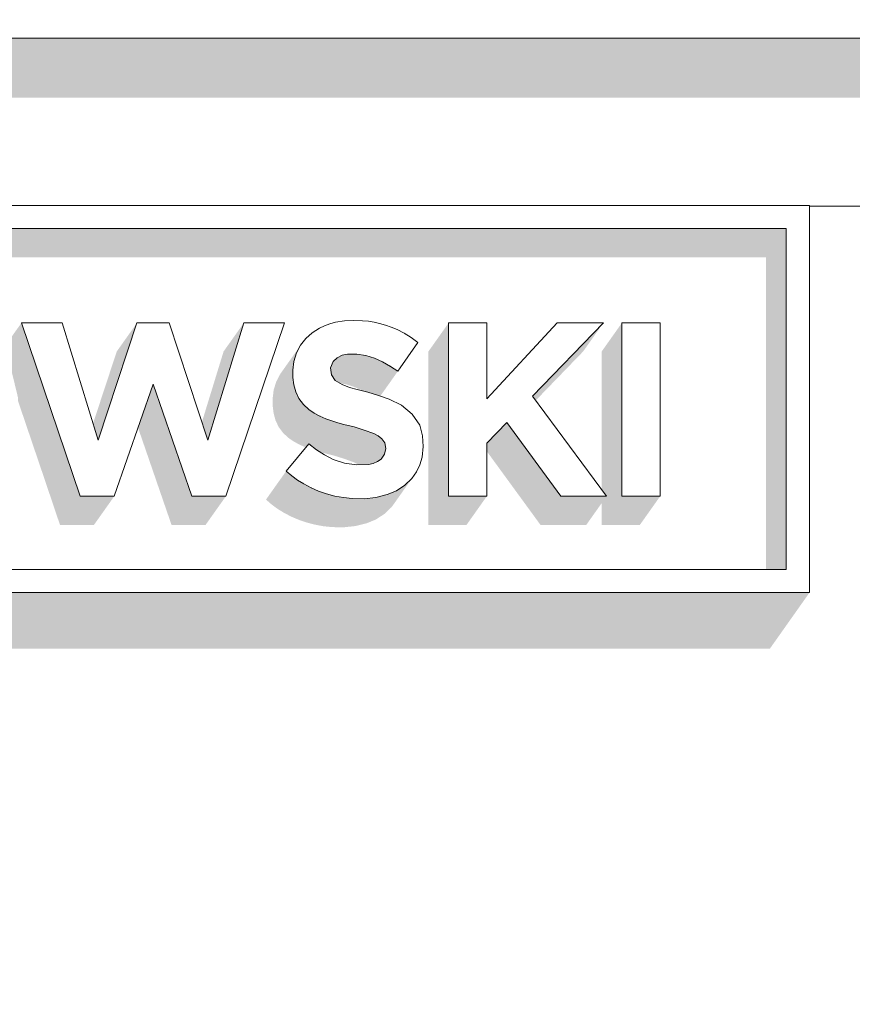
# Model space of a CAD drawing. Header units: millimetres. Extents: x 11 to 58287, y -2 to 19922.
# Tile 45 of 86: x 26628 to 26727, y 11333 to 11450. Entities that reach past the tile are written whole.
import ezdxf

# ---------------------------------------------------------------- set-up
doc = ezdxf.new("R2010")
doc.units = ezdxf.units.MM
doc.header["$MEASUREMENT"] = 0
doc.linetypes.add('Wipeout_Contour', pattern=[1000, 0, -1000])
doc.layers.add('Nowe_Drzwi Archicad', color=7, linetype='Continuous')
doc.layers.add('Nowe_Drzwi Archicad_Nr_pióra__101', color=252, linetype='Continuous', lineweight=5)
doc.layers.add('Nowe_Drzwi Archicad_Nr_pióra__81', color=7, linetype='Continuous', lineweight=13)

# ---------------------------------------------------------------- blocks, each defined once
blk = doc.blocks.new('ElemPrzekroju_3_1', base_point=(46338.24, 11312.04))
at = {"color": 254, "linetype": 'Wipeout_Contour', "lineweight": 0, "ltscale": 226778.358394}
blk.add_wipeout([(26901.58, 11448.04), (23691.58, 11448.04), (23691.58, 11428.04), (26421.58, 11428.04), (26421.58, 11428.14), (26721.58, 11428.14), (26721.58, 11428.04), (26901.58, 11428.04)], dxfattribs=at).dxf.layer = 'Nowe_Drzwi Archicad'
at = {"color": 254, "linetype": 'Wipeout_Contour', "lineweight": 0, "ltscale": 111185.240808}
blk.add_wipeout([(23691.58, 11448.04), (26901.58, 11448.04), (26901.58, 11554.04), (23691.58, 11554.04)], dxfattribs=at).dxf.layer = 'Nowe_Drzwi Archicad'
at = {"color": 254, "linetype": 'Wipeout_Contour', "lineweight": 0, "ltscale": 226631.383251}
blk.add_wipeout([(23691.58, 11312.04), (26901.58, 11312.04), (26901.58, 11428.04), (26721.58, 11428.04), (26721.58, 11382.04), (26421.58, 11382.04), (26421.58, 11428.04), (23691.58, 11428.04)], dxfattribs=at).dxf.layer = 'Nowe_Drzwi Archicad'
at = {"layer": 'Nowe_Drzwi Archicad_Nr_pióra__81', "color": 7, "linetype": 'Continuous', "lineweight": 13}
blk.add_line((23691.58, 11448.04), (26901.58, 11448.04), dxfattribs=at)
at = {"color": 254, "linetype": 'Wipeout_Contour', "lineweight": 0, "ltscale": 86635.208652}
blk.add_wipeout([(26421.58, 11428.14), (26424.35, 11425.37), (26718.81, 11425.37)], dxfattribs=at).dxf.layer = 'Nowe_Drzwi Archicad'
at = {"color": 254, "linetype": 'Wipeout_Contour', "lineweight": 0, "ltscale": 87021.547281}
blk.add_wipeout([(26667.67, 11410.43), (26668.74, 11410.27), (26668.38, 11414.41)], dxfattribs=at).dxf.layer = 'Nowe_Drzwi Archicad'
at = {"color": 254, "linetype": 'Wipeout_Contour', "lineweight": 0, "ltscale": 87046.336366}
blk.add_wipeout([(26678.62, 11393.51), (26683.16, 11405.13), (26678.62, 11414.15)], dxfattribs=at).dxf.layer = 'Nowe_Drzwi Archicad'
at = {"color": 254, "linetype": 'Wipeout_Contour', "lineweight": 0, "ltscale": 87098.475905}
blk.add_wipeout([(26699.25, 11393.51), (26703.8, 11393.51), (26699.25, 11414.15)], dxfattribs=at).dxf.layer = 'Nowe_Drzwi Archicad'
at = {"color": 254, "linetype": 'Wipeout_Contour', "lineweight": 0, "ltscale": 87036.432545}
blk.add_wipeout([(26672.58, 11408.41), (26674.95, 11411.82), (26674.16, 11412.4)], dxfattribs=at).dxf.layer = 'Nowe_Drzwi Archicad'
at = {"color": 254, "linetype": 'Wipeout_Contour', "lineweight": 0, "ltscale": 86998.469068}
blk.add_wipeout([(26660.41, 11405.96), (26660.79, 11405.16), (26664.66, 11407.97)], dxfattribs=at).dxf.layer = 'Nowe_Drzwi Archicad'
at = {"color": 254, "linetype": 'Wipeout_Contour', "lineweight": 0, "ltscale": 87011.385256}
blk.add_wipeout([(26667.36, 11401.76), (26668.55, 11401.39), (26669.01, 11405.89)], dxfattribs=at).dxf.layer = 'Nowe_Drzwi Archicad'
at = {"color": 254, "linetype": 'Wipeout_Contour', "lineweight": 0, "ltscale": 87072.332295}
blk.add_wipeout([(26691.96, 11393.51), (26697.42, 11393.51), (26688.6, 11405.43)], dxfattribs=at).dxf.layer = 'Nowe_Drzwi Archicad'
at = {"color": 254, "linetype": 'Wipeout_Contour', "lineweight": 0, "ltscale": 86916.078179}
blk.add_wipeout([(26634.75, 11393.51), (26638.8, 11393.51), (26636.9, 11400.18)], dxfattribs=at).dxf.layer = 'Nowe_Drzwi Archicad'
at = {"color": 254, "linetype": 'Wipeout_Contour', "lineweight": 0, "ltscale": 86985.607319}
blk.add_wipeout([(26660.62, 11395.44), (26661.36, 11394.98), (26662.87, 11399.05)], dxfattribs=at).dxf.layer = 'Nowe_Drzwi Archicad'
at = {"color": 254, "linetype": 'Wipeout_Contour', "lineweight": 0, "ltscale": 86997.072835}
blk.add_wipeout([(26666.1, 11393.35), (26667.14, 11393.24), (26666.23, 11397.45)], dxfattribs=at).dxf.layer = 'Nowe_Drzwi Archicad'
at = {"color": 254, "linetype": 'Wipeout_Contour', "lineweight": 0, "ltscale": 86860.194148}
blk.add_wipeout([(26424.35, 11384.8), (26721.58, 11382.04), (26718.81, 11384.8)], dxfattribs=at).dxf.layer = 'Nowe_Drzwi Archicad'
at = {"color": 254, "linetype": 'Wipeout_Contour', "lineweight": 0, "ltscale": 86908.849111}
blk.add_wipeout([(26721.58, 11428.14), (26421.58, 11428.14), (26718.81, 11425.37)], dxfattribs=at).dxf.layer = 'Nowe_Drzwi Archicad'
at = {"color": 254, "linetype": 'Wipeout_Contour', "lineweight": 0, "ltscale": 87110.239213}
blk.add_wipeout([(26703.8, 11393.51), (26703.8, 11414.15), (26699.25, 11414.15)], dxfattribs=at).dxf.layer = 'Nowe_Drzwi Archicad'
at = {"color": 254, "linetype": 'Wipeout_Contour', "lineweight": 0, "ltscale": 87029.686189}
blk.add_wipeout([(26670.74, 11409.5), (26671.68, 11408.98), (26672.47, 11413.35)], dxfattribs=at).dxf.layer = 'Nowe_Drzwi Archicad'
at = {"color": 254, "linetype": 'Wipeout_Contour', "lineweight": 0, "ltscale": 87000.625908}
blk.add_wipeout([(26660.19, 11409.56), (26660.07, 11408.51), (26664.57, 11408.79)], dxfattribs=at).dxf.layer = 'Nowe_Drzwi Archicad'
at = {"color": 254, "linetype": 'Wipeout_Contour', "lineweight": 0, "ltscale": 86929.719883}
blk.add_wipeout([(26636.9, 11400.18), (26638.8, 11393.51), (26643.42, 11406.87)], dxfattribs=at).dxf.layer = 'Nowe_Drzwi Archicad'
at = {"color": 254, "linetype": 'Wipeout_Contour', "lineweight": 0, "ltscale": 87013.316516}
blk.add_wipeout([(26667.36, 11401.76), (26669.01, 11405.89), (26667.72, 11406.23)], dxfattribs=at).dxf.layer = 'Nowe_Drzwi Archicad'
at = {"color": 254, "linetype": 'Wipeout_Contour', "lineweight": 0, "ltscale": 87065.066376}
blk.add_wipeout([(26685.55, 11402.29), (26691.96, 11393.51), (26688.6, 11405.43)], dxfattribs=at).dxf.layer = 'Nowe_Drzwi Archicad'
at = {"color": 254, "linetype": 'Wipeout_Contour', "lineweight": 0, "ltscale": 86984.099512}
blk.add_wipeout([(26659.93, 11395.95), (26660.62, 11395.44), (26661.96, 11399.74)], dxfattribs=at).dxf.layer = 'Nowe_Drzwi Archicad'
at = {"color": 254, "linetype": 'Wipeout_Contour', "lineweight": 0, "ltscale": 87039.175038}
blk.add_wipeout([(26678.62, 11393.51), (26683.16, 11393.51), (26683.16, 11399.83)], dxfattribs=at).dxf.layer = 'Nowe_Drzwi Archicad'
at = {"color": 254, "linetype": 'Wipeout_Contour', "lineweight": 0, "ltscale": 87000.263196}
blk.add_wipeout([(26667.66, 11397.24), (26667.14, 11393.24), (26668.54, 11393.22)], dxfattribs=at).dxf.layer = 'Nowe_Drzwi Archicad'
at = {"color": 254, "linetype": 'Wipeout_Contour', "lineweight": 0, "ltscale": 86586.401838}
blk.add_wipeout([(26421.58, 11382.04), (26721.58, 11382.04), (26424.35, 11384.8)], dxfattribs=at).dxf.layer = 'Nowe_Drzwi Archicad'
at = {"color": 254, "linetype": 'Wipeout_Contour', "lineweight": 0, "ltscale": 87150.039958}
blk.add_wipeout([(26718.81, 11384.8), (26721.58, 11382.04), (26721.58, 11428.14)], dxfattribs=at).dxf.layer = 'Nowe_Drzwi Archicad'
at = {"color": 254, "linetype": 'Wipeout_Contour', "lineweight": 0, "ltscale": 86913.955178}
blk.add_wipeout([(26634.75, 11393.51), (26636.9, 11400.18), (26627.75, 11414.15)], dxfattribs=at).dxf.layer = 'Nowe_Drzwi Archicad'
at = {"color": 254, "linetype": 'Wipeout_Contour', "lineweight": 0, "ltscale": 86955.823553}
blk.add_wipeout([(26643.42, 11406.87), (26649.94, 11400.18), (26645.33, 11414.15)], dxfattribs=at).dxf.layer = 'Nowe_Drzwi Archicad'
at = {"color": 254, "linetype": 'Wipeout_Contour', "lineweight": 0, "ltscale": 87031.080568}
blk.add_wipeout([(26670.74, 11409.5), (26671.79, 11413.64), (26671.1, 11413.88)], dxfattribs=at).dxf.layer = 'Nowe_Drzwi Archicad'
at = {"color": 254, "linetype": 'Wipeout_Contour', "lineweight": 0, "ltscale": 87003.396159}
blk.add_wipeout([(26660.99, 11411.49), (26660.5, 11410.57), (26664.57, 11408.79)], dxfattribs=at).dxf.layer = 'Nowe_Drzwi Archicad'
at = {"color": 254, "linetype": 'Wipeout_Contour', "lineweight": 0, "ltscale": 87008.337637}
blk.add_wipeout([(26666.15, 11402.06), (26667.36, 11401.76), (26667.72, 11406.23)], dxfattribs=at).dxf.layer = 'Nowe_Drzwi Archicad'
at = {"color": 254, "linetype": 'Wipeout_Contour', "lineweight": 0, "ltscale": 87014.304978}
blk.add_wipeout([(26668.55, 11401.39), (26669.72, 11400.98), (26670.28, 11405.5)], dxfattribs=at).dxf.layer = 'Nowe_Drzwi Archicad'
at = {"color": 254, "linetype": 'Wipeout_Contour', "lineweight": 0, "ltscale": 87043.952577}
blk.add_wipeout([(26678.62, 11393.51), (26683.16, 11399.83), (26683.16, 11405.13)], dxfattribs=at).dxf.layer = 'Nowe_Drzwi Archicad'
at = {"color": 254, "linetype": 'Wipeout_Contour', "lineweight": 0, "ltscale": 87003.810801}
blk.add_wipeout([(26667.66, 11397.24), (26668.54, 11393.22), (26669.09, 11397.3)], dxfattribs=at).dxf.layer = 'Nowe_Drzwi Archicad'
at = {"layer": 'Nowe_Drzwi Archicad_Nr_pióra__101', "color": 252, "linetype": 'Continuous', "lineweight": 5}
blk.add_line((26421.58, 11382.04), (26721.58, 11382.04), dxfattribs=at)
at = {"color": 254, "linetype": 'Wipeout_Contour', "lineweight": 0, "ltscale": 87165.765657}
blk.add_wipeout([(26718.81, 11425.37), (26718.81, 11384.8), (26721.58, 11428.14)], dxfattribs=at).dxf.layer = 'Nowe_Drzwi Archicad'
at = {"color": 254, "linetype": 'Wipeout_Contour', "lineweight": 0, "ltscale": 86920.59285}
blk.add_wipeout([(26627.75, 11414.15), (26636.9, 11400.18), (26632.61, 11414.15)], dxfattribs=at).dxf.layer = 'Nowe_Drzwi Archicad'
at = {"color": 254, "linetype": 'Wipeout_Contour', "lineweight": 0, "ltscale": 86971.182247}
blk.add_wipeout([(26649.94, 11400.18), (26652.09, 11393.51), (26659.09, 11414.15)], dxfattribs=at).dxf.layer = 'Nowe_Drzwi Archicad'
at = {"color": 254, "linetype": 'Wipeout_Contour', "lineweight": 0, "ltscale": 87031.568532}
blk.add_wipeout([(26671.68, 11408.98), (26672.58, 11408.41), (26673.33, 11412.91)], dxfattribs=at).dxf.layer = 'Nowe_Drzwi Archicad'
at = {"color": 254, "linetype": 'Wipeout_Contour', "lineweight": 0, "ltscale": 87010.346394}
blk.add_wipeout([(26666.81, 11406.46), (26666.15, 11402.06), (26667.72, 11406.23)], dxfattribs=at).dxf.layer = 'Nowe_Drzwi Archicad'
at = {"color": 254, "linetype": 'Wipeout_Contour', "lineweight": 0, "ltscale": 87016.284379}
blk.add_wipeout([(26668.55, 11401.39), (26670.28, 11405.5), (26669.01, 11405.89)], dxfattribs=at).dxf.layer = 'Nowe_Drzwi Archicad'
at = {"color": 254, "linetype": 'Wipeout_Contour', "lineweight": 0, "ltscale": 87054.663661}
blk.add_wipeout([(26683.16, 11405.13), (26683.16, 11399.83), (26685.55, 11402.29)], dxfattribs=at).dxf.layer = 'Nowe_Drzwi Archicad'
at = {"color": 254, "linetype": 'Wipeout_Contour', "lineweight": 0, "ltscale": 87007.703532}
blk.add_wipeout([(26669.94, 11393.37), (26671.3, 11393.71), (26669.63, 11397.42)], dxfattribs=at).dxf.layer = 'Nowe_Drzwi Archicad'
at = {"layer": 'Nowe_Drzwi Archicad', "linetype": 'Continuous', "lineweight": 0, "true_color": 0x000000}
blk.add_hatch(color=18, dxfattribs=at).paths.add_polyline_path([(23691.58, 11448.04), (23691.58, 11440.96), (26766.58, 11440.96), (26766.58, 11428.04), (26901.58, 11428.04), (26901.58, 11448.04)])
at = {"layer": 'Nowe_Drzwi Archicad_Nr_pióra__101', "color": 252, "linetype": 'Continuous', "lineweight": 5}
for p, q in [((26721.58, 11428.14), (26421.58, 11428.14)), ((26721.58, 11382.04), (26721.58, 11428.14)), ((26718.81, 11425.37), (26718.81, 11384.8))]:
    blk.add_line(p, q, dxfattribs=at)
at = {"layer": 'Nowe_Drzwi Archicad_Nr_pióra__81', "color": 7, "linetype": 'Continuous', "lineweight": 13}
blk.add_line((26901.58, 11428.04), (26721.57, 11428.04), dxfattribs=at)
at = {"color": 254, "linetype": 'Wipeout_Contour', "lineweight": 0, "ltscale": 87033.777707}
blk.add_wipeout([(26671.68, 11408.98), (26673.33, 11412.91), (26672.47, 11413.35)], dxfattribs=at).dxf.layer = 'Nowe_Drzwi Archicad'
at = {"color": 254, "linetype": 'Wipeout_Contour', "lineweight": 0, "ltscale": 87006.233499}
blk.add_wipeout([(26665.43, 11402.26), (26666.15, 11402.06), (26666.81, 11406.46)], dxfattribs=at).dxf.layer = 'Nowe_Drzwi Archicad'
at = {"color": 254, "linetype": 'Wipeout_Contour', "lineweight": 0, "ltscale": 87061.636715}
blk.add_wipeout([(26685.55, 11402.29), (26688.6, 11405.43), (26683.16, 11405.13)], dxfattribs=at).dxf.layer = 'Nowe_Drzwi Archicad'
at = {"color": 254, "linetype": 'Wipeout_Contour', "lineweight": 0, "ltscale": 86952.552451}
blk.add_wipeout([(26648.03, 11393.51), (26652.09, 11393.51), (26649.94, 11400.18)], dxfattribs=at).dxf.layer = 'Nowe_Drzwi Archicad'
at = {"color": 254, "linetype": 'Wipeout_Contour', "lineweight": 0, "ltscale": 86983.393433}
blk.add_wipeout([(26659.28, 11396.52), (26659.93, 11395.95), (26661.96, 11399.74)], dxfattribs=at).dxf.layer = 'Nowe_Drzwi Archicad'
at = {"color": 254, "linetype": 'Wipeout_Contour', "lineweight": 0, "ltscale": 87011.174093}
blk.add_wipeout([(26670.59, 11397.95), (26671.3, 11393.71), (26672.39, 11394.16)], dxfattribs=at).dxf.layer = 'Nowe_Drzwi Archicad'
at = {"color": 254, "linetype": 'Wipeout_Contour', "lineweight": 0, "ltscale": 87007.015107}
blk.add_wipeout([(26669.63, 11397.42), (26669.09, 11397.3), (26669.94, 11393.37)], dxfattribs=at).dxf.layer = 'Nowe_Drzwi Archicad'
at = {"color": 254, "linetype": 'Wipeout_Contour', "lineweight": 0, "ltscale": 87071.269743}
blk.add_wipeout([(26683.16, 11405.13), (26688.6, 11405.43), (26691.54, 11414.15)], dxfattribs=at).dxf.layer = 'Nowe_Drzwi Archicad'
at = {"color": 254, "linetype": 'Wipeout_Contour', "lineweight": 0, "ltscale": 87031.883037}
blk.add_wipeout([(26670.74, 11409.5), (26672.47, 11413.35), (26671.79, 11413.64)], dxfattribs=at).dxf.layer = 'Nowe_Drzwi Archicad'
at = {"color": 254, "linetype": 'Wipeout_Contour', "lineweight": 0, "ltscale": 87000.870936}
blk.add_wipeout([(26662.61, 11403.42), (26663.29, 11403.05), (26665.12, 11407.28)], dxfattribs=at).dxf.layer = 'Nowe_Drzwi Archicad'
at = {"color": 254, "linetype": 'Wipeout_Contour', "lineweight": 0, "ltscale": 86949.813011}
blk.add_wipeout([(26648.03, 11393.51), (26649.94, 11400.18), (26643.42, 11406.87)], dxfattribs=at).dxf.layer = 'Nowe_Drzwi Archicad'
at = {"color": 254, "linetype": 'Wipeout_Contour', "lineweight": 0, "ltscale": 86988.068403}
blk.add_wipeout([(26661.96, 11399.74), (26660.62, 11395.44), (26662.87, 11399.05)], dxfattribs=at).dxf.layer = 'Nowe_Drzwi Archicad'
at = {"color": 254, "linetype": 'Wipeout_Contour', "lineweight": 0, "ltscale": 87013.329948}
blk.add_wipeout([(26670.59, 11397.95), (26672.39, 11394.16), (26673.39, 11394.82)], dxfattribs=at).dxf.layer = 'Nowe_Drzwi Archicad'
at = {"color": 254, "linetype": 'Wipeout_Contour', "lineweight": 0, "ltscale": 87004.220368}
blk.add_wipeout([(26668.54, 11393.22), (26669.94, 11393.37), (26669.09, 11397.3)], dxfattribs=at).dxf.layer = 'Nowe_Drzwi Archicad'
at = {"color": 254, "linetype": 'Wipeout_Contour', "lineweight": 0, "ltscale": 86939.942852}
blk.add_wipeout([(26641.51, 11414.15), (26636.9, 11400.18), (26643.42, 11406.87)], dxfattribs=at).dxf.layer = 'Nowe_Drzwi Archicad'
at = {"color": 254, "linetype": 'Wipeout_Contour', "lineweight": 0, "ltscale": 86981.319443}
blk.add_wipeout([(26654.23, 11414.15), (26649.94, 11400.18), (26659.09, 11414.15)], dxfattribs=at).dxf.layer = 'Nowe_Drzwi Archicad'
at = {"color": 254, "linetype": 'Wipeout_Contour', "lineweight": 0, "ltscale": 87057.874704}
blk.add_wipeout([(26678.62, 11414.15), (26683.16, 11405.13), (26683.16, 11414.15)], dxfattribs=at).dxf.layer = 'Nowe_Drzwi Archicad'
at = {"color": 254, "linetype": 'Wipeout_Contour', "lineweight": 0, "ltscale": 87088.234782}
blk.add_wipeout([(26688.6, 11405.43), (26697.04, 11414.15), (26691.54, 11414.15)], dxfattribs=at).dxf.layer = 'Nowe_Drzwi Archicad'
at = {"color": 254, "linetype": 'Wipeout_Contour', "lineweight": 0, "ltscale": 87027.077801}
blk.add_wipeout([(26669.77, 11409.94), (26670.74, 11409.5), (26671.1, 11413.88)], dxfattribs=at).dxf.layer = 'Nowe_Drzwi Archicad'
at = {"color": 254, "linetype": 'Wipeout_Contour', "lineweight": 0, "ltscale": 87035.560492}
blk.add_wipeout([(26672.58, 11408.41), (26674.16, 11412.4), (26673.33, 11412.91)], dxfattribs=at).dxf.layer = 'Nowe_Drzwi Archicad'
at = {"color": 254, "linetype": 'Wipeout_Contour', "lineweight": 0, "ltscale": 87003.860811}
blk.add_wipeout([(26664.66, 11407.97), (26662.61, 11403.42), (26665.12, 11407.28)], dxfattribs=at).dxf.layer = 'Nowe_Drzwi Archicad'
at = {"color": 254, "linetype": 'Wipeout_Contour', "lineweight": 0, "ltscale": 86990.613196}
blk.add_wipeout([(26663.13, 11394.13), (26664.06, 11393.81), (26664.87, 11397.91)], dxfattribs=at).dxf.layer = 'Nowe_Drzwi Archicad'
at = {"color": 254, "linetype": 'Wipeout_Contour', "lineweight": 0, "ltscale": 87014.474707}
blk.add_wipeout([(26670.98, 11398.53), (26670.59, 11397.95), (26673.39, 11394.82)], dxfattribs=at).dxf.layer = 'Nowe_Drzwi Archicad'
at = {"color": 254, "linetype": 'Wipeout_Contour', "lineweight": 0, "ltscale": 86953.58867}
blk.add_wipeout([(26645.33, 11414.15), (26641.51, 11414.15), (26643.42, 11406.87)], dxfattribs=at).dxf.layer = 'Nowe_Drzwi Archicad'
at = {"color": 254, "linetype": 'Wipeout_Contour', "lineweight": 0, "ltscale": 87029.141972}
blk.add_wipeout([(26669.77, 11409.94), (26671.1, 11413.88), (26670.4, 11414.09)], dxfattribs=at).dxf.layer = 'Nowe_Drzwi Archicad'
at = {"color": 254, "linetype": 'Wipeout_Contour', "lineweight": 0, "ltscale": 86999.852811}
blk.add_wipeout([(26661.97, 11403.85), (26662.61, 11403.42), (26664.66, 11407.97)], dxfattribs=at).dxf.layer = 'Nowe_Drzwi Archicad'
at = {"color": 254, "linetype": 'Wipeout_Contour', "lineweight": 0, "ltscale": 86989.784876}
blk.add_wipeout([(26661.36, 11394.98), (26663.85, 11398.43), (26662.87, 11399.05)], dxfattribs=at).dxf.layer = 'Nowe_Drzwi Archicad'
at = {"color": 254, "linetype": 'Wipeout_Contour', "lineweight": 0, "ltscale": 87010.799391}
blk.add_wipeout([(26670.59, 11397.95), (26670.14, 11397.64), (26671.3, 11393.71)], dxfattribs=at).dxf.layer = 'Nowe_Drzwi Archicad'
at = {"color": 254, "linetype": 'Wipeout_Contour', "lineweight": 0, "ltscale": 86994.59342}
blk.add_wipeout([(26665.07, 11393.54), (26666.1, 11393.35), (26666.23, 11397.45)], dxfattribs=at).dxf.layer = 'Nowe_Drzwi Archicad'
at = {"color": 254, "linetype": 'Wipeout_Contour', "lineweight": 0, "ltscale": 87028.407668}
blk.add_wipeout([(26669.77, 11409.94), (26670.4, 11414.09), (26669.73, 11414.23)], dxfattribs=at).dxf.layer = 'Nowe_Drzwi Archicad'
at = {"color": 254, "linetype": 'Wipeout_Contour', "lineweight": 0, "ltscale": 86998.645283}
blk.add_wipeout([(26660.19, 11406.79), (26660.41, 11405.96), (26664.66, 11407.97)], dxfattribs=at).dxf.layer = 'Nowe_Drzwi Archicad'
at = {"color": 254, "linetype": 'Wipeout_Contour', "lineweight": 0, "ltscale": 86992.659623}
blk.add_wipeout([(26663.85, 11398.43), (26663.13, 11394.13), (26664.87, 11397.91)], dxfattribs=at).dxf.layer = 'Nowe_Drzwi Archicad'
at = {"color": 254, "linetype": 'Wipeout_Contour', "lineweight": 0, "ltscale": 87009.791209}
blk.add_wipeout([(26670.14, 11397.64), (26669.63, 11397.42), (26671.3, 11393.71)], dxfattribs=at).dxf.layer = 'Nowe_Drzwi Archicad'
at = {"color": 254, "linetype": 'Wipeout_Contour', "lineweight": 0, "ltscale": 86999.927129}
blk.add_wipeout([(26667.66, 11397.24), (26666.23, 11397.45), (26667.14, 11393.24)], dxfattribs=at).dxf.layer = 'Nowe_Drzwi Archicad'
at = {"color": 254, "linetype": 'Wipeout_Contour', "lineweight": 0, "ltscale": 87002.910655}
blk.add_wipeout([(26660.08, 11407.65), (26664.66, 11407.97), (26664.57, 11408.79)], dxfattribs=at).dxf.layer = 'Nowe_Drzwi Archicad'
at = {"color": 254, "linetype": 'Wipeout_Contour', "lineweight": 0, "ltscale": 87003.441625}
blk.add_wipeout([(26664, 11402.74), (26664.71, 11402.49), (26665.94, 11406.82)], dxfattribs=at).dxf.layer = 'Nowe_Drzwi Archicad'
at = {"color": 254, "linetype": 'Wipeout_Contour', "lineweight": 0, "ltscale": 86988.460967}
blk.add_wipeout([(26663.13, 11394.13), (26663.85, 11398.43), (26662.23, 11394.52)], dxfattribs=at).dxf.layer = 'Nowe_Drzwi Archicad'
at = {"color": 254, "linetype": 'Wipeout_Contour', "lineweight": 0, "ltscale": 86996.267076}
blk.add_wipeout([(26665.07, 11393.54), (26666.23, 11397.45), (26664.87, 11397.91)], dxfattribs=at).dxf.layer = 'Nowe_Drzwi Archicad'
at = {"color": 254, "linetype": 'Wipeout_Contour', "lineweight": 0, "ltscale": 87016.13936}
blk.add_wipeout([(26673.39, 11394.82), (26674.25, 11395.64), (26670.98, 11398.53)], dxfattribs=at).dxf.layer = 'Nowe_Drzwi Archicad'
at = {"color": 254, "linetype": 'Wipeout_Contour', "lineweight": 0, "ltscale": 87007.011488}
blk.add_wipeout([(26664.57, 11408.79), (26664.86, 11409.57), (26661.62, 11412.3)], dxfattribs=at).dxf.layer = 'Nowe_Drzwi Archicad'
at = {"color": 254, "linetype": 'Wipeout_Contour', "lineweight": 0, "ltscale": 87005.836627}
blk.add_wipeout([(26665.12, 11407.28), (26664, 11402.74), (26665.94, 11406.82)], dxfattribs=at).dxf.layer = 'Nowe_Drzwi Archicad'
at = {"color": 254, "linetype": 'Wipeout_Contour', "lineweight": 0, "ltscale": 86987.367219}
blk.add_wipeout([(26661.36, 11394.98), (26662.23, 11394.52), (26663.85, 11398.43)], dxfattribs=at).dxf.layer = 'Nowe_Drzwi Archicad'
at = {"color": 254, "linetype": 'Wipeout_Contour', "lineweight": 0, "ltscale": 87017.957117}
blk.add_wipeout([(26674.79, 11396.41), (26670.98, 11398.53), (26674.25, 11395.64)], dxfattribs=at).dxf.layer = 'Nowe_Drzwi Archicad'
at = {"color": 254, "linetype": 'Wipeout_Contour', "lineweight": 0, "ltscale": 87001.76668}
blk.add_wipeout([(26663.29, 11403.05), (26664, 11402.74), (26665.12, 11407.28)], dxfattribs=at).dxf.layer = 'Nowe_Drzwi Archicad'
at = {"color": 254, "linetype": 'Wipeout_Contour', "lineweight": 0, "ltscale": 87017.425566}
blk.add_wipeout([(26670.98, 11398.53), (26674.79, 11396.41), (26671.12, 11399.2)], dxfattribs=at).dxf.layer = 'Nowe_Drzwi Archicad'
at = {"color": 254, "linetype": 'Wipeout_Contour', "lineweight": 0, "ltscale": 86991.913184}
blk.add_wipeout([(26664.87, 11397.91), (26664.06, 11393.81), (26665.07, 11393.54)], dxfattribs=at).dxf.layer = 'Nowe_Drzwi Archicad'
at = {"color": 254, "linetype": 'Wipeout_Contour', "lineweight": 0, "ltscale": 86999.153379}
blk.add_wipeout([(26660.08, 11407.65), (26660.19, 11406.79), (26664.66, 11407.97)], dxfattribs=at).dxf.layer = 'Nowe_Drzwi Archicad'
at = {"color": 254, "linetype": 'Wipeout_Contour', "lineweight": 0, "ltscale": 87008.394371}
blk.add_wipeout([(26665.94, 11406.82), (26665.43, 11402.26), (26666.81, 11406.46)], dxfattribs=at).dxf.layer = 'Nowe_Drzwi Archicad'
at = {"color": 254, "linetype": 'Wipeout_Contour', "lineweight": 0, "ltscale": 87019.824143}
blk.add_wipeout([(26674.79, 11396.41), (26675.19, 11397.26), (26671.12, 11399.2)], dxfattribs=at).dxf.layer = 'Nowe_Drzwi Archicad'
at = {"color": 254, "linetype": 'Wipeout_Contour', "lineweight": 0, "ltscale": 86999.988525}
blk.add_wipeout([(26660.07, 11408.51), (26660.08, 11407.65), (26664.57, 11408.79)], dxfattribs=at).dxf.layer = 'Nowe_Drzwi Archicad'
at = {"color": 254, "linetype": 'Wipeout_Contour', "lineweight": 0, "ltscale": 87004.363334}
blk.add_wipeout([(26664.71, 11402.49), (26665.43, 11402.26), (26665.94, 11406.82)], dxfattribs=at).dxf.layer = 'Nowe_Drzwi Archicad'
at = {"color": 254, "linetype": 'Wipeout_Contour', "lineweight": 0, "ltscale": 87020.214339}
blk.add_wipeout([(26671.12, 11399.2), (26675.51, 11400.72), (26671, 11399.88)], dxfattribs=at).dxf.layer = 'Nowe_Drzwi Archicad'
at = {"color": 254, "linetype": 'Wipeout_Contour', "lineweight": 0, "ltscale": 87001.855569}
blk.add_wipeout([(26660.5, 11410.57), (26660.19, 11409.56), (26664.57, 11408.79)], dxfattribs=at).dxf.layer = 'Nowe_Drzwi Archicad'
at = {"color": 254, "linetype": 'Wipeout_Contour', "lineweight": 0, "ltscale": 86999.131301}
blk.add_wipeout([(26661.32, 11404.45), (26661.97, 11403.85), (26664.66, 11407.97)], dxfattribs=at).dxf.layer = 'Nowe_Drzwi Archicad'
at = {"color": 254, "linetype": 'Wipeout_Contour', "lineweight": 0, "ltscale": 87022.490577}
blk.add_wipeout([(26675.6, 11399.44), (26671.12, 11399.2), (26675.45, 11398.16)], dxfattribs=at).dxf.layer = 'Nowe_Drzwi Archicad'
at = {"color": 254, "linetype": 'Wipeout_Contour', "lineweight": 0, "ltscale": 87005.103127}
blk.add_wipeout([(26661.62, 11412.3), (26660.99, 11411.49), (26664.57, 11408.79)], dxfattribs=at).dxf.layer = 'Nowe_Drzwi Archicad'
at = {"color": 254, "linetype": 'Wipeout_Contour', "lineweight": 0, "ltscale": 86998.63611}
blk.add_wipeout([(26660.79, 11405.16), (26661.32, 11404.45), (26664.66, 11407.97)], dxfattribs=at).dxf.layer = 'Nowe_Drzwi Archicad'
at = {"color": 254, "linetype": 'Wipeout_Contour', "lineweight": 0, "ltscale": 87023.281116}
blk.add_wipeout([(26675.51, 11400.72), (26671.12, 11399.2), (26675.6, 11399.44)], dxfattribs=at).dxf.layer = 'Nowe_Drzwi Archicad'
at = {"color": 254, "linetype": 'Wipeout_Contour', "lineweight": 0, "ltscale": 87009.391619}
blk.add_wipeout([(26664.86, 11409.57), (26663.24, 11413.53), (26662.38, 11412.98)], dxfattribs=at).dxf.layer = 'Nowe_Drzwi Archicad'
at = {"color": 254, "linetype": 'Wipeout_Contour', "lineweight": 0, "ltscale": 87017.490437}
blk.add_wipeout([(26671.53, 11405.06), (26670.23, 11400.72), (26670.67, 11400.35)], dxfattribs=at).dxf.layer = 'Nowe_Drzwi Archicad'
at = {"color": 254, "linetype": 'Wipeout_Contour', "lineweight": 0, "ltscale": 87021.145331}
blk.add_wipeout([(26675.19, 11397.26), (26675.45, 11398.16), (26671.12, 11399.2)], dxfattribs=at).dxf.layer = 'Nowe_Drzwi Archicad'
at = {"color": 254, "linetype": 'Wipeout_Contour', "lineweight": 0, "ltscale": 87007.498253}
blk.add_wipeout([(26662.38, 11412.98), (26661.62, 11412.3), (26664.86, 11409.57)], dxfattribs=at).dxf.layer = 'Nowe_Drzwi Archicad'
at = {"color": 254, "linetype": 'Wipeout_Contour', "lineweight": 0, "ltscale": 87021.75717}
blk.add_wipeout([(26670.67, 11400.35), (26673.01, 11404.36), (26671.53, 11405.06)], dxfattribs=at).dxf.layer = 'Nowe_Drzwi Archicad'
at = {"color": 254, "linetype": 'Wipeout_Contour', "lineweight": 0, "ltscale": 87011.027076}
blk.add_wipeout([(26664.86, 11409.57), (26665.35, 11410.01), (26663.85, 11413.82)], dxfattribs=at).dxf.layer = 'Nowe_Drzwi Archicad'
at = {"color": 254, "linetype": 'Wipeout_Contour', "lineweight": 0, "ltscale": 87016.909079}
blk.add_wipeout([(26670.23, 11400.72), (26671.53, 11405.06), (26669.72, 11400.98)], dxfattribs=at).dxf.layer = 'Nowe_Drzwi Archicad'
at = {"color": 254, "linetype": 'Wipeout_Contour', "lineweight": 0, "ltscale": 87011.073576}
blk.add_wipeout([(26663.24, 11413.53), (26664.86, 11409.57), (26663.85, 11413.82)], dxfattribs=at).dxf.layer = 'Nowe_Drzwi Archicad'
at = {"color": 254, "linetype": 'Wipeout_Contour', "lineweight": 0, "ltscale": 87019.142167}
blk.add_wipeout([(26670.28, 11405.5), (26669.72, 11400.98), (26671.53, 11405.06)], dxfattribs=at).dxf.layer = 'Nowe_Drzwi Archicad'
at = {"color": 254, "linetype": 'Wipeout_Contour', "lineweight": 0, "ltscale": 87013.035177}
blk.add_wipeout([(26665.35, 11410.01), (26665.94, 11410.3), (26664.48, 11414.05)], dxfattribs=at).dxf.layer = 'Nowe_Drzwi Archicad'
at = {"color": 254, "linetype": 'Wipeout_Contour', "lineweight": 0, "ltscale": 87024.284479}
blk.add_wipeout([(26671, 11399.88), (26675.19, 11401.96), (26674.26, 11403.3)], dxfattribs=at).dxf.layer = 'Nowe_Drzwi Archicad'
at = {"color": 254, "linetype": 'Wipeout_Contour', "lineweight": 0, "ltscale": 87013.005828}
blk.add_wipeout([(26663.85, 11413.82), (26665.35, 11410.01), (26664.48, 11414.05)], dxfattribs=at).dxf.layer = 'Nowe_Drzwi Archicad'
at = {"color": 254, "linetype": 'Wipeout_Contour', "lineweight": 0, "ltscale": 87023.431601}
blk.add_wipeout([(26671, 11399.88), (26674.26, 11403.3), (26673.01, 11404.36)], dxfattribs=at).dxf.layer = 'Nowe_Drzwi Archicad'
at = {"color": 254, "linetype": 'Wipeout_Contour', "lineweight": 0, "ltscale": 87014.978333}
blk.add_wipeout([(26665.94, 11410.3), (26665.13, 11414.22), (26664.48, 11414.05)], dxfattribs=at).dxf.layer = 'Nowe_Drzwi Archicad'
at = {"color": 254, "linetype": 'Wipeout_Contour', "lineweight": 0, "ltscale": 87019.146468}
blk.add_wipeout([(26673.01, 11404.36), (26670.67, 11400.35), (26671, 11399.88)], dxfattribs=at).dxf.layer = 'Nowe_Drzwi Archicad'
at = {"color": 254, "linetype": 'Wipeout_Contour', "lineweight": 0, "ltscale": 87016.189611}
blk.add_wipeout([(26665.94, 11410.3), (26666.58, 11410.41), (26666.21, 11414.39)], dxfattribs=at).dxf.layer = 'Nowe_Drzwi Archicad'
at = {"color": 254, "linetype": 'Wipeout_Contour', "lineweight": 0, "ltscale": 87024.196624}
blk.add_wipeout([(26675.19, 11401.96), (26671, 11399.88), (26675.51, 11400.72)], dxfattribs=at).dxf.layer = 'Nowe_Drzwi Archicad'
at = {"color": 254, "linetype": 'Wipeout_Contour', "lineweight": 0, "ltscale": 87016.422882}
blk.add_wipeout([(26665.94, 11410.3), (26666.21, 11414.39), (26665.13, 11414.22)], dxfattribs=at).dxf.layer = 'Nowe_Drzwi Archicad'
at = {"color": 254, "linetype": 'Wipeout_Contour', "lineweight": 0, "ltscale": 87018.628078}
blk.add_wipeout([(26666.58, 11410.41), (26667.67, 11410.43), (26667.29, 11414.45)], dxfattribs=at).dxf.layer = 'Nowe_Drzwi Archicad'
at = {"color": 254, "linetype": 'Wipeout_Contour', "lineweight": 0, "ltscale": 87019.515669}
blk.add_wipeout([(26666.21, 11414.39), (26666.58, 11410.41), (26667.29, 11414.45)], dxfattribs=at).dxf.layer = 'Nowe_Drzwi Archicad'
at = {"color": 254, "linetype": 'Wipeout_Contour', "lineweight": 0, "ltscale": 87022.524824}
blk.add_wipeout([(26668.38, 11414.41), (26667.29, 11414.45), (26667.67, 11410.43)], dxfattribs=at).dxf.layer = 'Nowe_Drzwi Archicad'
at = {"color": 254, "linetype": 'Wipeout_Contour', "lineweight": 0, "ltscale": 87024.197214}
blk.add_wipeout([(26668.74, 11410.27), (26669.77, 11409.94), (26669.73, 11414.23)], dxfattribs=at).dxf.layer = 'Nowe_Drzwi Archicad'
at = {"color": 254, "linetype": 'Wipeout_Contour', "lineweight": 0, "ltscale": 87026.216648}
blk.add_wipeout([(26668.74, 11410.27), (26669.73, 11414.23), (26669.06, 11414.34)], dxfattribs=at).dxf.layer = 'Nowe_Drzwi Archicad'
at = {"color": 254, "linetype": 'Wipeout_Contour', "lineweight": 0, "ltscale": 87024.860713}
blk.add_wipeout([(26668.38, 11414.41), (26668.74, 11410.27), (26669.06, 11414.34)], dxfattribs=at).dxf.layer = 'Nowe_Drzwi Archicad'
at = {"color": 254, "linetype": 'Wipeout_Contour', "lineweight": 0, "ltscale": 3671080.764885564}
blk.add_wipeout([(26424.35, 11425.37), (26424.35, 11384.8), (26703.57, 11384.8), (26639.21, 11394.69), (26638.8, 11393.51), (26634.75, 11393.51), (26634.08, 11395.48), (26624.92, 11396.89), (26624.31, 11396.24), (26623.69, 11395.68), (26623.02, 11395.17), (26622.32, 11394.71), (26621.44, 11394.25), (26620.53, 11393.86), (26619.58, 11393.55), (26617.52, 11393.2), (26615.43, 11393.2), (26613.37, 11393.55), (26612.43, 11393.86), (26611.51, 11394.25), (26610.64, 11394.72), (26609.93, 11395.17), (26609.26, 11395.68), (26608.64, 11396.24), (26608.03, 11396.89), (26607.47, 11397.59), (26606.98, 11398.34), (26606.75, 11398.76), (26606.54, 11399.19), (26606.34, 11399.62), (26606.3, 11399.75), (26602.4, 11400.35), (26602.4, 11393.51), (26597.86, 11393.51), (26597.86, 11401.05), (26593.67, 11401.69), (26593.67, 11393.51), (26589.79, 11393.51), (26582.22, 11403.45), (26579.79, 11403.82), (26579.79, 11393.51), (26575.3, 11393.51), (26575.3, 11404.51), (26564.72, 11406.14), (26565.69, 11405.89), (26566.96, 11405.5), (26568.22, 11405.05), (26569.7, 11404.36), (26570.95, 11403.3), (26571.87, 11401.95), (26572.2, 11400.72), (26572.29, 11399.44), (26572.14, 11398.16), (26571.88, 11397.25), (26571.47, 11396.41), (26570.94, 11395.64), (26570.08, 11394.81), (26569.08, 11394.16), (26567.98, 11393.7), (26566.62, 11393.37), (26565.23, 11393.22), (26563.83, 11393.24), (26562.79, 11393.35), (26561.76, 11393.54), (26560.75, 11393.81), (26559.82, 11394.13), (26558.91, 11394.52), (26558.04, 11394.98), (26557.31, 11395.44), (26556.61, 11395.95), (26555.96, 11396.52), (26558.65, 11399.74), (26559.56, 11399.04), (26560.53, 11398.43), (26561.55, 11397.91), (26562.92, 11397.44), (26564.34, 11397.24), (26565.78, 11397.3), (26566.32, 11397.42), (26566.83, 11397.64), (26567.28, 11397.95), (26567.67, 11398.53), (26567.81, 11399.2), (26567.69, 11399.88), (26567.36, 11400.35), (26566.92, 11400.72), (26566.4, 11400.98), (26565.23, 11401.39), (26564.04, 11401.76), (26562.84, 11402.06), (26562.11, 11402.26), (26561.4, 11402.49), (26560.69, 11402.74), (26559.97, 11403.05), (26559.29, 11403.42), (26558.65, 11403.85), (26558, 11404.45), (26557.48, 11405.16), (26557.1, 11405.96), (26556.88, 11406.79), (26556.8, 11407.36), (26553.26, 11407.9), (26553.26, 11393.51), (26548.72, 11393.51), (26548.72, 11408.6), (26544.91, 11409.18), (26539.6, 11393.51), (26535.54, 11393.51), (26530.93, 11406.87), (26526.31, 11393.51), (26522.26, 11393.51), (26515.39, 11413.72), (26495.66, 11416.75), (26477.49, 11389.22), (26468.07, 11398.64), (26458.63, 11389.22), (26438.44, 11419.81), (26459.49, 11419.81), (26455.08, 11415.39), (26447.64, 11415.39), (26453.54, 11406.44), (26468.06, 11420.94), (26482.57, 11406.44), (26488.48, 11415.39), (26481.04, 11415.39), (26476.77, 11419.66), (26439.58, 11425.37)], dxfattribs=at).dxf.layer = 'Nowe_Drzwi Archicad'
at = {"layer": 'Nowe_Drzwi Archicad', "linetype": 'Continuous', "lineweight": 0, "true_color": 0x000000}
for points in [[(26416.88, 11421.49), (26416.88, 11375.39), (26716.88, 11375.39), (26721.58, 11382.04), (26421.58, 11382.04), (26421.58, 11428.04), (26421.51, 11428.04)], [(26718.81, 11425.37), (26439.58, 11425.37), (26461.71, 11421.97), (26716.4, 11421.97), (26716.4, 11384.8), (26718.81, 11384.8)], [(26627.75, 11414.15), (26625.34, 11410.75), (26625.61, 11409.97), (26626.01, 11409.36), (26626.25, 11408.94), (26626.46, 11408.51), (26626.66, 11408.07), (26627.34, 11405.27), (26627.34, 11404.87), (26630.33, 11396.06), (26634.08, 11395.48)], [(26636.28, 11402.19), (26636.9, 11400.18), (26641.51, 11414.15), (26639.1, 11410.75)], [(26651.82, 11410.75), (26649.23, 11402.31), (26649.94, 11400.18), (26654.23, 11414.15)], [(26676.21, 11410.75), (26676.21, 11390.11), (26680.75, 11390.11), (26683.16, 11393.51), (26678.62, 11393.51), (26678.62, 11414.15)], [(26683.16, 11398.87), (26689.55, 11390.11), (26695.01, 11390.11), (26696.84, 11392.7), (26696.84, 11390.11), (26701.39, 11390.11), (26703.8, 11393.51), (26699.25, 11393.51), (26699.25, 11414.15), (26696.84, 11410.75), (26696.84, 11394.29), (26697.42, 11393.51), (26691.96, 11393.51), (26685.55, 11402.29), (26683.16, 11399.83)], [(26688.6, 11405.43), (26688.98, 11404.91), (26694.63, 11410.75), (26697.04, 11414.15)], [(26657.66, 11405.11), (26657.67, 11404.25), (26657.78, 11403.39), (26658, 11402.56), (26658.38, 11401.76), (26658.91, 11401.05), (26659.56, 11400.45), (26660.2, 11400.02), (26660.88, 11399.65), (26661.59, 11399.34), (26661.62, 11399.33), (26661.96, 11399.74), (26662.87, 11399.05), (26663.27, 11398.8), (26663.74, 11398.66), (26664.95, 11398.36), (26666.14, 11397.99), (26667.31, 11397.57), (26667.82, 11397.32), (26667.9, 11397.25), (26669.09, 11397.3), (26669.63, 11397.42), (26670.14, 11397.64), (26670.59, 11397.95), (26670.98, 11398.53), (26671.12, 11399.2), (26671, 11399.88), (26670.67, 11400.35), (26670.23, 11400.72), (26669.72, 11400.98), (26668.55, 11401.39), (26667.36, 11401.76), (26666.15, 11402.06), (26665.43, 11402.26), (26664.71, 11402.49), (26664, 11402.74), (26663.29, 11403.05), (26662.61, 11403.42), (26661.97, 11403.85), (26661.32, 11404.45), (26660.79, 11405.16), (26660.41, 11405.96), (26660.19, 11406.79), (26660.08, 11407.65), (26660.07, 11408.51), (26660.19, 11409.56), (26660.5, 11410.57), (26660.99, 11411.49), (26658.58, 11408.09), (26658.09, 11407.16), (26657.78, 11406.16)], [(26664.86, 11409.57), (26664.57, 11408.79), (26664.66, 11407.97), (26665.12, 11407.28), (26665.68, 11406.96), (26666.33, 11406.86), (26667.36, 11406.54), (26668.33, 11406.1), (26668.43, 11406.04), (26669.01, 11405.89), (26670.28, 11405.5), (26670.47, 11405.43), (26672.58, 11408.41), (26671.68, 11408.98), (26670.74, 11409.5), (26669.77, 11409.94), (26668.74, 11410.27), (26667.67, 11410.43), (26666.58, 11410.41), (26665.94, 11410.3), (26665.35, 11410.01)], [(26641.63, 11401.69), (26644.31, 11393.91), (26651.58, 11392.79), (26652.09, 11393.51), (26648.03, 11393.51), (26643.42, 11406.87)], [(26659.28, 11396.52), (26656.87, 11393.12), (26657.52, 11392.55), (26658.21, 11392.04), (26658.79, 11391.68), (26668.44, 11390.2), (26668.89, 11390.31), (26669.98, 11390.76), (26670.98, 11391.42), (26671.84, 11392.24), (26674.25, 11395.64), (26673.39, 11394.82), (26672.39, 11394.16), (26671.3, 11393.71), (26669.94, 11393.37), (26668.54, 11393.22), (26667.14, 11393.24), (26666.1, 11393.35), (26665.07, 11393.54), (26664.06, 11393.81), (26663.13, 11394.13), (26662.23, 11394.52), (26661.36, 11394.98), (26660.62, 11395.44), (26659.93, 11395.95)], [(26630.33, 11396.06), (26632.34, 11390.11), (26636.39, 11390.11), (26638.8, 11393.51), (26634.75, 11393.51), (26634.08, 11395.48)], [(26644.31, 11393.91), (26645.62, 11390.11), (26649.68, 11390.11), (26651.58, 11392.79)], [(26658.79, 11391.68), (26658.95, 11391.58), (26659.82, 11391.12), (26660.72, 11390.73), (26661.65, 11390.41), (26662.66, 11390.14), (26663.69, 11389.95), (26664.73, 11389.84), (26666.13, 11389.82), (26667.53, 11389.97), (26668.44, 11390.2)]]:
    blk.add_hatch(color=18, dxfattribs=at).paths.add_polyline_path(points)
at = {"layer": 'Nowe_Drzwi Archicad_Nr_pióra__101', "color": 252, "linetype": 'Continuous', "lineweight": 5}
for p, q in [((26424.35, 11425.37), (26718.81, 11425.37)), ((26627.75, 11414.15), (26634.75, 11393.51)), ((26632.61, 11414.15), (26627.75, 11414.15)), ((26636.9, 11400.18), (26632.61, 11414.15)), ((26641.51, 11414.15), (26636.9, 11400.18)), ((26645.33, 11414.15), (26641.51, 11414.15)), ((26649.94, 11400.18), (26645.33, 11414.15)), ((26654.23, 11414.15), (26649.94, 11400.18)), ((26652.09, 11393.51), (26659.09, 11414.15)), ((26659.09, 11414.15), (26654.23, 11414.15)), ((26664.48, 11414.05), (26663.85, 11413.82)), ((26665.13, 11414.22), (26664.48, 11414.05)), ((26666.21, 11414.39), (26665.13, 11414.22)), ((26667.29, 11414.45), (26666.21, 11414.39)), ((26668.38, 11414.41), (26667.29, 11414.45)), ((26669.06, 11414.34), (26668.38, 11414.41)), ((26669.73, 11414.23), (26669.06, 11414.34)), ((26670.4, 11414.09), (26669.73, 11414.23)), ((26671.1, 11413.88), (26670.4, 11414.09)), ((26678.62, 11414.15), (26678.62, 11393.51)), ((26683.16, 11414.15), (26678.62, 11414.15)), ((26683.16, 11405.13), (26683.16, 11414.15)), ((26691.54, 11414.15), (26683.16, 11405.13)), ((26688.6, 11405.43), (26697.04, 11414.15)), ((26697.04, 11414.15), (26691.54, 11414.15)), ((26699.25, 11414.15), (26699.25, 11393.51)), ((26703.8, 11414.15), (26699.25, 11414.15)), ((26703.8, 11393.51), (26703.8, 11414.15)), ((26662.38, 11412.98), (26661.62, 11412.3)), ((26663.24, 11413.53), (26662.38, 11412.98)), ((26663.85, 11413.82), (26663.24, 11413.53)), ((26671.79, 11413.64), (26671.1, 11413.88)), ((26672.47, 11413.35), (26671.79, 11413.64)), ((26673.33, 11412.91), (26672.47, 11413.35)), ((26674.16, 11412.4), (26673.33, 11412.91)), ((26661.62, 11412.3), (26660.99, 11411.49)), ((26672.58, 11408.41), (26674.95, 11411.82)), ((26674.95, 11411.82), (26674.16, 11412.4)), ((26660.5, 11410.57), (26660.19, 11409.56)), ((26660.99, 11411.49), (26660.5, 11410.57)), ((26665.94, 11410.3), (26666.58, 11410.41)), ((26666.58, 11410.41), (26667.67, 11410.43)), ((26667.67, 11410.43), (26668.74, 11410.27)), ((26660.19, 11409.56), (26660.07, 11408.51)), ((26664.57, 11408.79), (26664.86, 11409.57)), ((26664.86, 11409.57), (26665.35, 11410.01)), ((26665.35, 11410.01), (26665.94, 11410.3)), ((26668.74, 11410.27), (26669.77, 11409.94)), ((26669.77, 11409.94), (26670.74, 11409.5)), ((26670.74, 11409.5), (26671.68, 11408.98)), ((26660.07, 11408.51), (26660.08, 11407.65)), ((26664.66, 11407.97), (26664.57, 11408.79)), ((26671.68, 11408.98), (26672.58, 11408.41)), ((26660.08, 11407.65), (26660.19, 11406.79)), ((26665.12, 11407.28), (26664.66, 11407.97)), ((26665.94, 11406.82), (26665.12, 11407.28)), ((26638.8, 11393.51), (26643.42, 11406.87)), ((26643.42, 11406.87), (26648.03, 11393.51)), ((26660.19, 11406.79), (26660.41, 11405.96)), ((26660.41, 11405.96), (26660.79, 11405.16)), ((26666.81, 11406.46), (26665.94, 11406.82)), ((26667.72, 11406.23), (26666.81, 11406.46)), ((26669.01, 11405.89), (26667.72, 11406.23)), ((26670.28, 11405.5), (26669.01, 11405.89)), ((26660.79, 11405.16), (26661.32, 11404.45)), ((26671.53, 11405.06), (26670.28, 11405.5)), ((26673.01, 11404.36), (26671.53, 11405.06)), ((26697.42, 11393.51), (26688.6, 11405.43)), ((26661.32, 11404.45), (26661.97, 11403.85)), ((26661.97, 11403.85), (26662.61, 11403.42)), ((26662.61, 11403.42), (26663.29, 11403.05)), ((26674.26, 11403.3), (26673.01, 11404.36)), ((26663.29, 11403.05), (26664, 11402.74)), ((26664, 11402.74), (26664.71, 11402.49)), ((26664.71, 11402.49), (26665.43, 11402.26)), ((26665.43, 11402.26), (26666.15, 11402.06)), ((26675.19, 11401.96), (26674.26, 11403.3)), ((26683.16, 11399.83), (26685.55, 11402.29)), ((26685.55, 11402.29), (26691.96, 11393.51)), ((26666.15, 11402.06), (26667.36, 11401.76)), ((26667.36, 11401.76), (26668.55, 11401.39)), ((26668.55, 11401.39), (26669.72, 11400.98)), ((26675.51, 11400.72), (26675.19, 11401.96)), ((26669.72, 11400.98), (26670.23, 11400.72)), ((26670.23, 11400.72), (26670.67, 11400.35)), ((26670.67, 11400.35), (26671, 11399.88)), ((26671, 11399.88), (26671.12, 11399.2)), ((26675.6, 11399.44), (26675.51, 11400.72)), ((26661.96, 11399.74), (26659.28, 11396.52)), ((26662.87, 11399.05), (26661.96, 11399.74)), ((26663.85, 11398.43), (26662.87, 11399.05)), ((26671.12, 11399.2), (26670.98, 11398.53)), ((26675.45, 11398.16), (26675.6, 11399.44)), ((26683.16, 11393.51), (26683.16, 11399.83)), ((26664.87, 11397.91), (26663.85, 11398.43)), ((26666.23, 11397.45), (26664.87, 11397.91)), ((26670.14, 11397.64), (26669.63, 11397.42)), ((26670.59, 11397.95), (26670.14, 11397.64)), ((26670.98, 11398.53), (26670.59, 11397.95)), ((26675.19, 11397.26), (26675.45, 11398.16)), ((26659.28, 11396.52), (26659.93, 11395.95)), ((26667.66, 11397.24), (26666.23, 11397.45)), ((26669.09, 11397.3), (26667.66, 11397.24)), ((26669.63, 11397.42), (26669.09, 11397.3)), ((26674.25, 11395.64), (26674.79, 11396.41)), ((26674.79, 11396.41), (26675.19, 11397.26)), ((26659.93, 11395.95), (26660.62, 11395.44)), ((26660.62, 11395.44), (26661.36, 11394.98)), ((26673.39, 11394.82), (26674.25, 11395.64)), ((26661.36, 11394.98), (26662.23, 11394.52)), ((26662.23, 11394.52), (26663.13, 11394.13)), ((26663.13, 11394.13), (26664.06, 11393.81)), ((26671.3, 11393.71), (26672.39, 11394.16)), ((26672.39, 11394.16), (26673.39, 11394.82)), ((26634.75, 11393.51), (26638.8, 11393.51)), ((26648.03, 11393.51), (26652.09, 11393.51)), ((26664.06, 11393.81), (26665.07, 11393.54)), ((26665.07, 11393.54), (26666.1, 11393.35)), ((26666.1, 11393.35), (26667.14, 11393.24)), ((26667.14, 11393.24), (26668.54, 11393.22)), ((26668.54, 11393.22), (26669.94, 11393.37)), ((26669.94, 11393.37), (26671.3, 11393.71)), ((26678.62, 11393.51), (26683.16, 11393.51)), ((26691.96, 11393.51), (26697.42, 11393.51)), ((26699.25, 11393.51), (26703.8, 11393.51)), ((26718.81, 11384.8), (26424.35, 11384.8))]:
    blk.add_line(p, q, dxfattribs=at)

msp = doc.modelspace()

# ---------------------------------------------------------------- block references
at = {"layer": 'Nowe_Drzwi Archicad', "lineweight": 0}
msp.add_blockref('ElemPrzekroju_3_1', (46338.24, 11312.04), dxfattribs=at)

doc.saveas('drawing.dxf')
